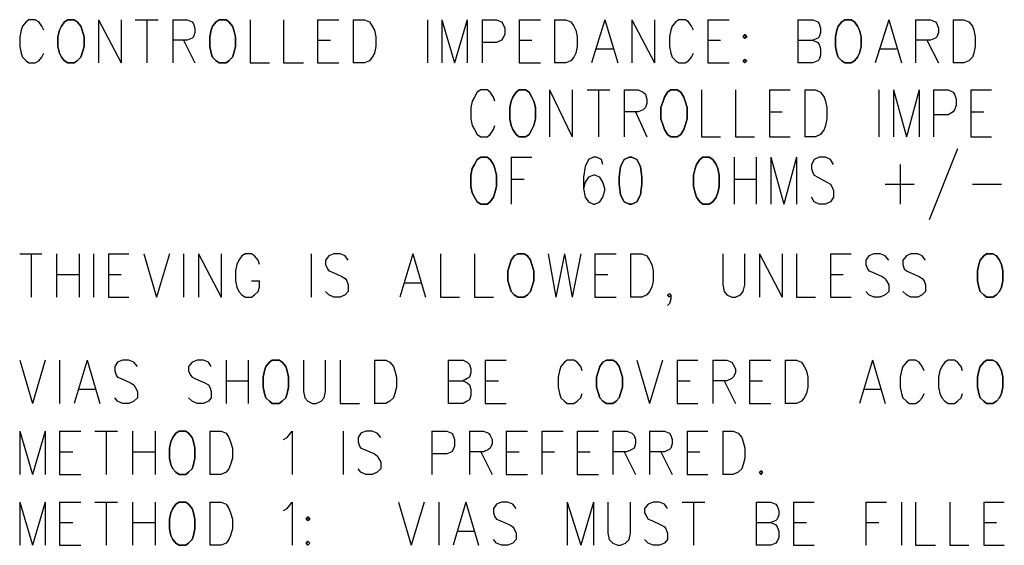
# Model space of a CAD drawing. Extents: x 11.9 to 28.1, y 10.8 to 21.2.
# Tile 21 of 32: x 23.207 to 24.595, y 16.309 to 17.05. Entities that reach past the tile are written whole.
import ezdxf

# ---------------------------------------------------------------- set-up
doc = ezdxf.new("R2010")
doc.units = 0
doc.layers.add('DRILLDWG_pho', color=1, linetype='CONTINUOUS')

msp = doc.modelspace()

# ---------------------------------------------------------------- linework, layer by layer
at = {"layer": 'DRILLDWG_pho'}
for points in [[(23.216, 17.047), (23.211, 17.041)], [(23.22, 17.05), (23.216, 17.047)], [(23.229, 17.05), (23.22, 17.05)], [(23.234, 17.047), (23.229, 17.05)], [(23.238, 17.041), (23.234, 17.047)], [(23.318, 17.05), (23.318, 16.989)], [(23.318, 17.05), (23.35, 16.989)], [(23.35, 17.05), (23.35, 16.989)], [(23.37, 17.05), (23.402, 17.05)], [(23.386, 17.05), (23.386, 16.989)], [(23.423, 17.05), (23.423, 16.989)], [(23.423, 17.05), (23.443, 17.05)], [(23.443, 17.05), (23.45, 17.047)], [(23.45, 17.047), (23.452, 17.044)], [(23.532, 17.05), (23.532, 16.989)], [(23.579, 17.05), (23.579, 16.989)], [(23.627, 17.05), (23.627, 16.989)], [(23.627, 17.05), (23.657, 17.05)], [(23.677, 17.05), (23.677, 16.989)], [(23.677, 17.05), (23.693, 17.05)], [(23.693, 17.05), (23.7, 17.047)], [(23.7, 17.047), (23.704, 17.041)], [(23.782, 17.05), (23.782, 16.989)], [(23.802, 17.05), (23.802, 16.989)], [(23.802, 17.05), (23.82, 16.989)], [(23.838, 17.05), (23.82, 16.989)], [(23.838, 17.05), (23.838, 16.989)], [(23.859, 17.05), (23.859, 16.989)], [(23.859, 17.05), (23.879, 17.05)], [(23.879, 17.05), (23.886, 17.047)], [(23.886, 17.047), (23.888, 17.044)], [(23.911, 17.05), (23.911, 16.989)], [(23.911, 17.05), (23.941, 17.05)], [(23.961, 17.05), (23.961, 16.989)], [(23.961, 17.05), (23.977, 17.05)], [(23.977, 17.05), (23.984, 17.047)], [(23.984, 17.047), (23.988, 17.041)], [(24.032, 17.05), (24.013, 16.989)], [(24.032, 17.05), (24.05, 16.989)], [(24.07, 17.05), (24.07, 16.989)], [(24.07, 17.05), (24.102, 16.989)], [(24.102, 17.05), (24.102, 16.989)], [(24.132, 17.047), (24.127, 17.041)], [(24.136, 17.05), (24.132, 17.047)], [(24.145, 17.05), (24.136, 17.05)], [(24.15, 17.047), (24.145, 17.05)], [(24.154, 17.041), (24.15, 17.047)], [(24.177, 17.05), (24.177, 16.989)], [(24.177, 17.05), (24.207, 17.05)], [(24.304, 17.05), (24.304, 16.989)], [(24.304, 17.05), (24.325, 17.05)], [(24.325, 17.05), (24.332, 17.047)], [(24.332, 17.047), (24.334, 17.044)], [(24.432, 17.05), (24.413, 16.989)], [(24.432, 17.05), (24.45, 16.989)], [(24.47, 17.05), (24.47, 16.989)], [(24.47, 17.05), (24.491, 17.05)], [(24.491, 17.05), (24.498, 17.047)], [(24.498, 17.047), (24.5, 17.044)], [(24.523, 17.05), (24.523, 16.989)], [(24.523, 17.05), (24.538, 17.05)], [(24.538, 17.05), (24.545, 17.047)], [(24.545, 17.047), (24.55, 17.041)], [(23.209, 17.035), (23.207, 17.026)], [(23.211, 17.041), (23.209, 17.035)], [(23.241, 17.035), (23.238, 17.041)], [(23.452, 17.044), (23.454, 17.038)], [(23.454, 17.032), (23.452, 17.026)], [(23.454, 17.038), (23.454, 17.032)], [(23.704, 17.041), (23.707, 17.035)], [(23.707, 17.035), (23.709, 17.026)], [(23.888, 17.044), (23.891, 17.038)], [(23.891, 17.038), (23.891, 17.029)], [(23.988, 17.041), (23.991, 17.035)], [(23.991, 17.035), (23.993, 17.026)], [(24.125, 17.035), (24.123, 17.026)], [(24.127, 17.041), (24.125, 17.035)], [(24.157, 17.035), (24.154, 17.041)], [(24.334, 17.044), (24.336, 17.038)], [(24.336, 17.032), (24.334, 17.026)], [(24.336, 17.038), (24.336, 17.032)], [(24.5, 17.044), (24.502, 17.038)], [(24.502, 17.032), (24.5, 17.026)], [(24.502, 17.038), (24.502, 17.032)], [(24.55, 17.041), (24.552, 17.035)], [(24.552, 17.035), (24.554, 17.026)], [(23.207, 17.026), (23.207, 17.012)], [(23.443, 17.021), (23.423, 17.021)], [(23.438, 17.021), (23.454, 16.989)], [(23.45, 17.024), (23.443, 17.021)], [(23.452, 17.026), (23.45, 17.024)], [(23.627, 17.021), (23.645, 17.021)], [(23.709, 17.026), (23.709, 17.012)], [(23.879, 17.018), (23.859, 17.018)], [(23.886, 17.021), (23.879, 17.018)], [(23.888, 17.024), (23.886, 17.021)], [(23.891, 17.029), (23.888, 17.024)], [(23.911, 17.021), (23.929, 17.021)], [(23.993, 17.026), (23.993, 17.012)], [(24.123, 17.026), (24.123, 17.012)], [(24.177, 17.021), (24.195, 17.021)], [(24.304, 17.021), (24.325, 17.021)], [(24.332, 17.024), (24.325, 17.021)], [(24.325, 17.021), (24.332, 17.018)], [(24.334, 17.026), (24.332, 17.024)], [(24.332, 17.018), (24.334, 17.015)], [(24.491, 17.021), (24.47, 17.021)], [(24.486, 17.021), (24.502, 16.989)], [(24.498, 17.024), (24.491, 17.021)], [(24.5, 17.026), (24.498, 17.024)], [(24.554, 17.026), (24.554, 17.012)], [(23.207, 17.012), (23.209, 17.003)], [(23.209, 17.003), (23.211, 16.997)], [(23.238, 16.997), (23.241, 17.003)], [(23.707, 17.003), (23.704, 16.997)], [(23.709, 17.012), (23.707, 17.003)], [(23.991, 17.003), (23.988, 16.997)], [(23.993, 17.012), (23.991, 17.003)], [(24.02, 17.009), (24.043, 17.009)], [(24.123, 17.012), (24.125, 17.003)], [(24.125, 17.003), (24.127, 16.997)], [(24.154, 16.997), (24.157, 17.003)], [(24.334, 17.015), (24.336, 17.009)], [(24.336, 17.009), (24.336, 17)], [(24.42, 17.009), (24.443, 17.009)], [(24.552, 17.003), (24.55, 16.997)], [(24.554, 17.012), (24.552, 17.003)], [(23.211, 16.997), (23.216, 16.992)], [(23.216, 16.992), (23.22, 16.989)], [(23.229, 16.989), (23.234, 16.992)], [(23.234, 16.992), (23.238, 16.997)], [(23.7, 16.992), (23.693, 16.989)], [(23.704, 16.997), (23.7, 16.992)], [(23.984, 16.992), (23.977, 16.989)], [(23.988, 16.997), (23.984, 16.992)], [(24.127, 16.997), (24.132, 16.992)], [(24.132, 16.992), (24.136, 16.989)], [(24.145, 16.989), (24.15, 16.992)], [(24.15, 16.992), (24.154, 16.997)], [(24.332, 16.992), (24.325, 16.989)], [(24.334, 16.994), (24.332, 16.992)], [(24.336, 17), (24.334, 16.994)], [(24.545, 16.992), (24.538, 16.989)], [(24.55, 16.997), (24.545, 16.992)], [(23.22, 16.989), (23.229, 16.989)], [(23.532, 16.989), (23.559, 16.989)], [(23.579, 16.989), (23.607, 16.989)], [(23.627, 16.989), (23.657, 16.989)], [(23.693, 16.989), (23.677, 16.989)], [(23.911, 16.989), (23.941, 16.989)], [(23.977, 16.989), (23.961, 16.989)], [(24.136, 16.989), (24.145, 16.989)], [(24.177, 16.989), (24.207, 16.989)], [(24.325, 16.989), (24.304, 16.989)], [(24.538, 16.989), (24.523, 16.989)], [(23.852, 16.948), (23.848, 16.941)], [(23.857, 16.951), (23.852, 16.948)], [(23.866, 16.951), (23.857, 16.951)], [(23.87, 16.948), (23.866, 16.951)], [(23.875, 16.941), (23.87, 16.948)], [(23.954, 16.951), (23.954, 16.885)], [(23.954, 16.951), (23.986, 16.885)], [(23.986, 16.951), (23.986, 16.885)], [(24.007, 16.951), (24.039, 16.951)], [(24.023, 16.951), (24.023, 16.885)], [(24.059, 16.951), (24.059, 16.885)], [(24.059, 16.951), (24.079, 16.951)], [(24.079, 16.951), (24.086, 16.948)], [(24.086, 16.948), (24.089, 16.945)], [(24.168, 16.951), (24.168, 16.885)], [(24.216, 16.951), (24.216, 16.885)], [(24.264, 16.951), (24.264, 16.885)], [(24.264, 16.951), (24.293, 16.951)], [(24.314, 16.951), (24.314, 16.885)], [(24.314, 16.951), (24.329, 16.951)], [(24.329, 16.951), (24.336, 16.948)], [(24.336, 16.948), (24.341, 16.941)], [(24.418, 16.951), (24.418, 16.885)], [(24.439, 16.951), (24.439, 16.885)], [(24.439, 16.951), (24.457, 16.885)], [(24.475, 16.951), (24.457, 16.885)], [(24.475, 16.951), (24.475, 16.885)], [(24.495, 16.951), (24.495, 16.885)], [(24.495, 16.951), (24.516, 16.951)], [(24.516, 16.951), (24.523, 16.948)], [(24.523, 16.948), (24.525, 16.945)], [(24.548, 16.951), (24.548, 16.885)], [(24.548, 16.951), (24.577, 16.951)], [(23.845, 16.935), (23.843, 16.926)], [(23.848, 16.941), (23.845, 16.935)], [(23.877, 16.935), (23.875, 16.941)], [(24.089, 16.945), (24.091, 16.938)], [(24.091, 16.938), (24.091, 16.932)], [(24.341, 16.941), (24.343, 16.935)], [(24.343, 16.935), (24.345, 16.926)], [(24.525, 16.945), (24.527, 16.938)], [(24.527, 16.938), (24.527, 16.929)], [(23.843, 16.926), (23.843, 16.91)], [(24.079, 16.92), (24.059, 16.92)], [(24.075, 16.92), (24.091, 16.885)], [(24.086, 16.923), (24.079, 16.92)], [(24.089, 16.926), (24.086, 16.923)], [(24.091, 16.932), (24.089, 16.926)], [(24.264, 16.92), (24.282, 16.92)], [(24.345, 16.926), (24.345, 16.91)], [(24.523, 16.92), (24.516, 16.916)], [(24.525, 16.923), (24.523, 16.92)], [(24.527, 16.929), (24.525, 16.923)], [(24.548, 16.92), (24.566, 16.92)], [(23.843, 16.91), (23.845, 16.901)], [(24.345, 16.91), (24.343, 16.901)], [(24.516, 16.916), (24.495, 16.916)], [(23.845, 16.901), (23.848, 16.895)], [(23.848, 16.895), (23.852, 16.888)], [(23.87, 16.888), (23.875, 16.895)], [(23.875, 16.895), (23.877, 16.901)], [(24.341, 16.895), (24.336, 16.888)], [(24.343, 16.901), (24.341, 16.895)], [(23.852, 16.888), (23.857, 16.885)], [(23.857, 16.885), (23.866, 16.885)], [(23.866, 16.885), (23.87, 16.888)], [(24.168, 16.885), (24.195, 16.885)], [(24.216, 16.885), (24.243, 16.885)], [(24.264, 16.885), (24.293, 16.885)], [(24.329, 16.885), (24.314, 16.885)], [(24.336, 16.888), (24.329, 16.885)], [(24.548, 16.885), (24.577, 16.885)], [(24.529, 16.868), (24.489, 16.768)], [(23.9, 16.856), (23.9, 16.79)], [(23.9, 16.856), (23.929, 16.856)], [(24.009, 16.853), (24.004, 16.843)], [(24.016, 16.856), (24.009, 16.853)], [(24.02, 16.856), (24.016, 16.856)], [(24.027, 16.853), (24.02, 16.856)], [(24.029, 16.846), (24.027, 16.853)], [(24.214, 16.856), (24.214, 16.79)], [(24.245, 16.856), (24.245, 16.79)], [(24.266, 16.856), (24.266, 16.79)], [(24.266, 16.856), (24.284, 16.79)], [(24.302, 16.856), (24.284, 16.79)], [(24.302, 16.856), (24.302, 16.79)], [(24.327, 16.853), (24.323, 16.846)], [(24.334, 16.856), (24.327, 16.853)], [(24.343, 16.856), (24.334, 16.856)], [(24.35, 16.853), (24.343, 16.856)], [(24.354, 16.846), (24.35, 16.853)], [(24.004, 16.843), (24.002, 16.828)], [(24.323, 16.846), (24.323, 16.84)], [(24.323, 16.84), (24.325, 16.834)], [(24.448, 16.846), (24.448, 16.79)], [(23.9, 16.825), (23.918, 16.825)], [(24.002, 16.828), (24.002, 16.812)], [(24.009, 16.828), (24.004, 16.821)], [(24.016, 16.831), (24.009, 16.828)], [(24.018, 16.831), (24.016, 16.831)], [(24.025, 16.828), (24.018, 16.831)], [(24.029, 16.821), (24.025, 16.828)], [(24.214, 16.825), (24.245, 16.825)], [(24.325, 16.834), (24.327, 16.831)], [(24.327, 16.831), (24.332, 16.828)], [(24.332, 16.828), (24.345, 16.821)], [(24.004, 16.821), (24.002, 16.812)], [(24.002, 16.812), (24.004, 16.8)], [(24.032, 16.812), (24.029, 16.821)], [(24.029, 16.8), (24.032, 16.809)], [(24.032, 16.809), (24.032, 16.812)], [(24.345, 16.821), (24.35, 16.818)], [(24.35, 16.818), (24.352, 16.815)], [(24.352, 16.815), (24.354, 16.809)], [(24.354, 16.809), (24.354, 16.8)], [(24.427, 16.818), (24.468, 16.818)], [(24.55, 16.818), (24.591, 16.818)], [(24.004, 16.8), (24.009, 16.793)], [(24.025, 16.793), (24.029, 16.8)], [(24.327, 16.793), (24.323, 16.8)], [(24.354, 16.8), (24.35, 16.793)], [(24.009, 16.793), (24.016, 16.79)], [(24.016, 16.79), (24.018, 16.79)], [(24.018, 16.79), (24.025, 16.793)], [(24.334, 16.79), (24.327, 16.793)], [(24.343, 16.79), (24.334, 16.79)], [(24.35, 16.793), (24.343, 16.79)], [(23.207, 16.72), (23.238, 16.72)], [(23.223, 16.72), (23.223, 16.659)], [(23.259, 16.72), (23.259, 16.659)], [(23.291, 16.72), (23.291, 16.659)], [(23.311, 16.72), (23.311, 16.659)], [(23.332, 16.72), (23.332, 16.659)], [(23.332, 16.72), (23.361, 16.72)], [(23.382, 16.72), (23.4, 16.659)], [(23.418, 16.72), (23.4, 16.659)], [(23.438, 16.72), (23.438, 16.659)], [(23.459, 16.72), (23.459, 16.659)], [(23.459, 16.72), (23.491, 16.659)], [(23.491, 16.72), (23.491, 16.659)], [(23.52, 16.717), (23.516, 16.711)], [(23.525, 16.72), (23.52, 16.717)], [(23.534, 16.72), (23.525, 16.72)], [(23.538, 16.717), (23.534, 16.72)], [(23.543, 16.711), (23.538, 16.717)], [(23.618, 16.72), (23.618, 16.659)], [(23.643, 16.717), (23.638, 16.711)], [(23.65, 16.72), (23.643, 16.717)], [(23.659, 16.72), (23.65, 16.72)], [(23.666, 16.717), (23.659, 16.72)], [(23.67, 16.711), (23.666, 16.717)], [(23.761, 16.72), (23.743, 16.659)], [(23.761, 16.72), (23.779, 16.659)], [(23.8, 16.72), (23.8, 16.659)], [(23.848, 16.72), (23.848, 16.659)], [(23.952, 16.72), (23.963, 16.659)], [(23.975, 16.72), (23.963, 16.659)], [(23.975, 16.72), (23.986, 16.659)], [(23.998, 16.72), (23.986, 16.659)], [(24.018, 16.72), (24.018, 16.659)], [(24.018, 16.72), (24.048, 16.72)], [(24.068, 16.72), (24.068, 16.659)], [(24.068, 16.72), (24.084, 16.72)], [(24.084, 16.72), (24.091, 16.717)], [(24.091, 16.717), (24.095, 16.711)], [(24.198, 16.72), (24.198, 16.676)], [(24.229, 16.676), (24.229, 16.72)], [(24.25, 16.72), (24.25, 16.659)], [(24.25, 16.72), (24.282, 16.659)], [(24.282, 16.72), (24.282, 16.659)], [(24.302, 16.72), (24.302, 16.659)], [(24.35, 16.72), (24.35, 16.659)], [(24.35, 16.72), (24.379, 16.72)], [(24.404, 16.717), (24.4, 16.711)], [(24.411, 16.72), (24.404, 16.717)], [(24.42, 16.72), (24.411, 16.72)], [(24.427, 16.717), (24.42, 16.72)], [(24.432, 16.711), (24.427, 16.717)], [(24.457, 16.717), (24.452, 16.711)], [(24.463, 16.72), (24.457, 16.717)], [(24.473, 16.72), (24.463, 16.72)], [(24.479, 16.717), (24.473, 16.72)], [(24.484, 16.711), (24.479, 16.717)], [(23.513, 16.705), (23.511, 16.696)], [(23.516, 16.711), (23.513, 16.705)], [(23.545, 16.705), (23.543, 16.711)], [(23.638, 16.711), (23.638, 16.705)], [(23.638, 16.705), (23.641, 16.699)], [(23.641, 16.699), (23.643, 16.696)], [(24.095, 16.711), (24.098, 16.705)], [(24.098, 16.705), (24.1, 16.696)], [(24.4, 16.711), (24.4, 16.705)], [(24.4, 16.705), (24.402, 16.699)], [(24.402, 16.699), (24.404, 16.696)], [(24.452, 16.711), (24.452, 16.705)], [(24.452, 16.705), (24.454, 16.699)], [(24.454, 16.699), (24.457, 16.696)], [(23.259, 16.691), (23.291, 16.691)], [(23.332, 16.691), (23.35, 16.691)], [(23.511, 16.696), (23.511, 16.682)], [(23.643, 16.696), (23.648, 16.694)], [(23.648, 16.694), (23.661, 16.688)], [(23.661, 16.688), (23.666, 16.685)], [(23.666, 16.685), (23.668, 16.682)], [(24.018, 16.691), (24.036, 16.691)], [(24.1, 16.696), (24.1, 16.682)], [(24.35, 16.691), (24.368, 16.691)], [(24.404, 16.696), (24.409, 16.694)], [(24.409, 16.694), (24.423, 16.688)], [(24.423, 16.688), (24.427, 16.685)], [(24.427, 16.685), (24.429, 16.682)], [(24.457, 16.696), (24.461, 16.694)], [(24.461, 16.694), (24.475, 16.688)], [(24.475, 16.688), (24.479, 16.685)], [(24.479, 16.685), (24.482, 16.682)], [(23.511, 16.682), (23.513, 16.673)], [(23.513, 16.673), (23.516, 16.667)], [(23.534, 16.682), (23.545, 16.682)], [(23.543, 16.667), (23.545, 16.673)], [(23.545, 16.673), (23.545, 16.682)], [(23.668, 16.682), (23.67, 16.676)], [(23.67, 16.676), (23.67, 16.667)], [(23.75, 16.679), (23.773, 16.679)], [(24.098, 16.673), (24.095, 16.667)], [(24.1, 16.682), (24.098, 16.673)], [(24.198, 16.676), (24.2, 16.667)], [(24.227, 16.667), (24.229, 16.676)], [(24.429, 16.682), (24.432, 16.676)], [(24.432, 16.676), (24.432, 16.667)], [(24.482, 16.682), (24.484, 16.676)], [(24.484, 16.676), (24.484, 16.667)], [(23.332, 16.659), (23.361, 16.659)], [(23.516, 16.667), (23.52, 16.662)], [(23.52, 16.662), (23.525, 16.659)], [(23.525, 16.659), (23.534, 16.659)], [(23.534, 16.659), (23.538, 16.662)], [(23.538, 16.662), (23.543, 16.667)], [(23.643, 16.662), (23.638, 16.667)], [(23.65, 16.659), (23.643, 16.662)], [(23.659, 16.659), (23.65, 16.659)], [(23.666, 16.662), (23.659, 16.659)], [(23.67, 16.667), (23.666, 16.662)], [(23.8, 16.659), (23.827, 16.659)], [(23.848, 16.659), (23.875, 16.659)], [(24.018, 16.659), (24.048, 16.659)], [(24.084, 16.659), (24.068, 16.659)], [(24.091, 16.662), (24.084, 16.659)], [(24.095, 16.667), (24.091, 16.662)], [(24.12, 16.662), (24.123, 16.664)], [(24.123, 16.659), (24.12, 16.662)], [(24.123, 16.664), (24.125, 16.662)], [(24.125, 16.662), (24.123, 16.659)], [(24.125, 16.656), (24.123, 16.65)], [(24.125, 16.662), (24.125, 16.656)], [(24.2, 16.667), (24.204, 16.662)], [(24.204, 16.662), (24.211, 16.659)], [(24.211, 16.659), (24.216, 16.659)], [(24.216, 16.659), (24.223, 16.662)], [(24.223, 16.662), (24.227, 16.667)], [(24.302, 16.659), (24.329, 16.659)], [(24.35, 16.659), (24.379, 16.659)], [(24.404, 16.662), (24.4, 16.667)], [(24.411, 16.659), (24.404, 16.662)], [(24.42, 16.659), (24.411, 16.659)], [(24.427, 16.662), (24.42, 16.659)], [(24.432, 16.667), (24.427, 16.662)], [(24.457, 16.662), (24.452, 16.667)], [(24.463, 16.659), (24.457, 16.662)], [(24.473, 16.659), (24.463, 16.659)], [(24.479, 16.662), (24.473, 16.659)], [(24.484, 16.667), (24.479, 16.662)], [(24.123, 16.65), (24.12, 16.647)], [(23.207, 16.57), (23.225, 16.509)], [(23.243, 16.57), (23.225, 16.509)], [(23.263, 16.57), (23.263, 16.509)], [(23.302, 16.57), (23.284, 16.509)], [(23.302, 16.57), (23.32, 16.509)], [(23.345, 16.567), (23.341, 16.561)], [(23.341, 16.561), (23.341, 16.555)], [(23.352, 16.57), (23.345, 16.567)], [(23.361, 16.57), (23.352, 16.57)], [(23.368, 16.567), (23.361, 16.57)], [(23.373, 16.561), (23.368, 16.567)], [(23.45, 16.567), (23.445, 16.561)], [(23.445, 16.561), (23.445, 16.555)], [(23.457, 16.57), (23.45, 16.567)], [(23.466, 16.57), (23.457, 16.57)], [(23.473, 16.567), (23.466, 16.57)], [(23.477, 16.561), (23.473, 16.567)], [(23.498, 16.57), (23.498, 16.509)], [(23.529, 16.57), (23.529, 16.509)], [(23.607, 16.57), (23.607, 16.526)], [(23.638, 16.526), (23.638, 16.57)], [(23.659, 16.57), (23.659, 16.509)], [(23.707, 16.57), (23.707, 16.509)], [(23.707, 16.57), (23.723, 16.57)], [(23.723, 16.57), (23.729, 16.567)], [(23.729, 16.567), (23.734, 16.561)], [(23.734, 16.561), (23.736, 16.555)], [(23.811, 16.57), (23.811, 16.509)], [(23.811, 16.57), (23.832, 16.57)], [(23.832, 16.57), (23.838, 16.567)], [(23.838, 16.567), (23.841, 16.564)], [(23.841, 16.564), (23.843, 16.558)], [(23.863, 16.57), (23.863, 16.509)], [(23.863, 16.57), (23.893, 16.57)], [(23.97, 16.561), (23.968, 16.555)], [(23.975, 16.567), (23.97, 16.561)], [(23.979, 16.57), (23.975, 16.567)], [(23.988, 16.57), (23.979, 16.57)], [(23.993, 16.567), (23.988, 16.57)], [(23.998, 16.561), (23.993, 16.567)], [(24, 16.555), (23.998, 16.561)], [(24.077, 16.57), (24.095, 16.509)], [(24.113, 16.57), (24.095, 16.509)], [(24.134, 16.57), (24.134, 16.509)], [(24.134, 16.57), (24.163, 16.57)], [(24.184, 16.57), (24.184, 16.509)], [(24.184, 16.57), (24.204, 16.57)], [(24.204, 16.57), (24.211, 16.567)], [(24.211, 16.567), (24.213, 16.564)], [(24.213, 16.564), (24.216, 16.558)], [(24.236, 16.57), (24.236, 16.509)], [(24.236, 16.57), (24.266, 16.57)], [(24.286, 16.57), (24.286, 16.509)], [(24.286, 16.57), (24.302, 16.57)], [(24.302, 16.57), (24.309, 16.567)], [(24.309, 16.567), (24.313, 16.561)], [(24.313, 16.561), (24.316, 16.555)], [(24.409, 16.57), (24.391, 16.509)], [(24.409, 16.57), (24.427, 16.509)], [(24.452, 16.561), (24.45, 16.555)], [(24.457, 16.567), (24.452, 16.561)], [(24.461, 16.57), (24.457, 16.567)], [(24.47, 16.57), (24.461, 16.57)], [(24.475, 16.567), (24.47, 16.57)], [(24.479, 16.561), (24.475, 16.567)], [(24.482, 16.555), (24.479, 16.561)], [(24.507, 16.561), (24.504, 16.555)], [(24.511, 16.567), (24.507, 16.561)], [(24.516, 16.57), (24.511, 16.567)], [(24.525, 16.57), (24.516, 16.57)], [(24.529, 16.567), (24.525, 16.57)], [(24.534, 16.561), (24.529, 16.567)], [(24.536, 16.555), (24.534, 16.561)], [(23.341, 16.555), (23.343, 16.549)], [(23.343, 16.549), (23.345, 16.546)], [(23.345, 16.546), (23.35, 16.544)], [(23.445, 16.555), (23.448, 16.549)], [(23.448, 16.549), (23.45, 16.546)], [(23.45, 16.546), (23.454, 16.544)], [(23.736, 16.555), (23.738, 16.546)], [(23.738, 16.546), (23.738, 16.532)], [(23.841, 16.546), (23.838, 16.544)], [(23.843, 16.552), (23.841, 16.546)], [(23.843, 16.558), (23.843, 16.552)], [(23.968, 16.555), (23.966, 16.546)], [(23.966, 16.546), (23.966, 16.532)], [(24.213, 16.546), (24.211, 16.544)], [(24.216, 16.552), (24.213, 16.546)], [(24.216, 16.558), (24.216, 16.552)], [(24.316, 16.555), (24.318, 16.546)], [(24.318, 16.546), (24.318, 16.532)], [(24.45, 16.555), (24.448, 16.546)], [(24.448, 16.546), (24.448, 16.532)], [(24.504, 16.555), (24.502, 16.546)], [(24.502, 16.546), (24.502, 16.532)], [(23.35, 16.544), (23.363, 16.538)], [(23.363, 16.538), (23.368, 16.535)], [(23.368, 16.535), (23.37, 16.532)], [(23.37, 16.532), (23.373, 16.526)], [(23.454, 16.544), (23.468, 16.538)], [(23.468, 16.538), (23.473, 16.535)], [(23.473, 16.535), (23.475, 16.532)], [(23.475, 16.532), (23.477, 16.526)], [(23.498, 16.541), (23.529, 16.541)], [(23.738, 16.532), (23.736, 16.523)], [(23.811, 16.541), (23.832, 16.541)], [(23.838, 16.544), (23.832, 16.541)], [(23.832, 16.541), (23.838, 16.538)], [(23.838, 16.538), (23.841, 16.535)], [(23.841, 16.535), (23.843, 16.529)], [(23.863, 16.541), (23.882, 16.541)], [(23.966, 16.532), (23.968, 16.523)], [(24.134, 16.541), (24.152, 16.541)], [(24.204, 16.541), (24.184, 16.541)], [(24.2, 16.541), (24.216, 16.509)], [(24.211, 16.544), (24.204, 16.541)], [(24.236, 16.541), (24.254, 16.541)], [(24.318, 16.532), (24.316, 16.523)], [(24.448, 16.532), (24.45, 16.523)], [(24.502, 16.532), (24.504, 16.523)], [(23.291, 16.529), (23.313, 16.529)], [(23.373, 16.526), (23.373, 16.517)], [(23.477, 16.526), (23.477, 16.517)], [(23.607, 16.526), (23.609, 16.517)], [(23.636, 16.517), (23.638, 16.526)], [(23.736, 16.523), (23.734, 16.517)], [(23.843, 16.52), (23.841, 16.514)], [(23.843, 16.529), (23.843, 16.52)], [(23.968, 16.523), (23.97, 16.517)], [(23.998, 16.517), (24, 16.523)], [(24.316, 16.523), (24.313, 16.517)], [(24.398, 16.529), (24.42, 16.529)], [(24.45, 16.523), (24.452, 16.517)], [(24.479, 16.517), (24.482, 16.523)], [(24.504, 16.523), (24.507, 16.517)], [(24.534, 16.517), (24.536, 16.523)], [(23.345, 16.512), (23.341, 16.517)], [(23.352, 16.509), (23.345, 16.512)], [(23.361, 16.509), (23.352, 16.509)], [(23.368, 16.512), (23.361, 16.509)], [(23.373, 16.517), (23.368, 16.512)], [(23.45, 16.512), (23.445, 16.517)], [(23.457, 16.509), (23.45, 16.512)], [(23.466, 16.509), (23.457, 16.509)], [(23.473, 16.512), (23.466, 16.509)], [(23.477, 16.517), (23.473, 16.512)], [(23.609, 16.517), (23.613, 16.512)], [(23.613, 16.512), (23.62, 16.509)], [(23.62, 16.509), (23.625, 16.509)], [(23.625, 16.509), (23.632, 16.512)], [(23.632, 16.512), (23.636, 16.517)], [(23.659, 16.509), (23.686, 16.509)], [(23.723, 16.509), (23.707, 16.509)], [(23.729, 16.512), (23.723, 16.509)], [(23.734, 16.517), (23.729, 16.512)], [(23.832, 16.509), (23.811, 16.509)], [(23.838, 16.512), (23.832, 16.509)], [(23.841, 16.514), (23.838, 16.512)], [(23.863, 16.509), (23.893, 16.509)], [(23.97, 16.517), (23.975, 16.512)], [(23.975, 16.512), (23.979, 16.509)], [(23.979, 16.509), (23.988, 16.509)], [(23.988, 16.509), (23.993, 16.512)], [(23.993, 16.512), (23.998, 16.517)], [(24.134, 16.509), (24.163, 16.509)], [(24.236, 16.509), (24.266, 16.509)], [(24.302, 16.509), (24.286, 16.509)], [(24.309, 16.512), (24.302, 16.509)], [(24.313, 16.517), (24.309, 16.512)], [(24.452, 16.517), (24.457, 16.512)], [(24.457, 16.512), (24.461, 16.509)], [(24.461, 16.509), (24.47, 16.509)], [(24.47, 16.509), (24.475, 16.512)], [(24.475, 16.512), (24.479, 16.517)], [(24.507, 16.517), (24.511, 16.512)], [(24.511, 16.512), (24.516, 16.509)], [(24.516, 16.509), (24.525, 16.509)], [(24.525, 16.509), (24.529, 16.512)], [(24.529, 16.512), (24.534, 16.517)], [(23.207, 16.47), (23.207, 16.409)], [(23.207, 16.47), (23.225, 16.409)], [(23.243, 16.47), (23.225, 16.409)], [(23.243, 16.47), (23.243, 16.409)], [(23.263, 16.47), (23.263, 16.409)], [(23.263, 16.47), (23.293, 16.47)], [(23.313, 16.47), (23.345, 16.47)], [(23.329, 16.47), (23.329, 16.409)], [(23.366, 16.47), (23.366, 16.409)], [(23.398, 16.47), (23.398, 16.409)], [(23.475, 16.47), (23.475, 16.409)], [(23.475, 16.47), (23.491, 16.47)], [(23.491, 16.47), (23.498, 16.467)], [(23.498, 16.467), (23.502, 16.461)], [(23.584, 16.461), (23.591, 16.47)], [(23.591, 16.47), (23.591, 16.409)], [(23.663, 16.47), (23.663, 16.409)], [(23.688, 16.467), (23.684, 16.461)], [(23.695, 16.47), (23.688, 16.467)], [(23.704, 16.47), (23.695, 16.47)], [(23.711, 16.467), (23.704, 16.47)], [(23.716, 16.461), (23.711, 16.467)], [(23.788, 16.47), (23.788, 16.409)], [(23.788, 16.47), (23.809, 16.47)], [(23.809, 16.47), (23.816, 16.467)], [(23.816, 16.467), (23.818, 16.464)], [(23.818, 16.464), (23.82, 16.458)], [(23.841, 16.47), (23.841, 16.409)], [(23.841, 16.47), (23.861, 16.47)], [(23.861, 16.47), (23.868, 16.467)], [(23.868, 16.467), (23.87, 16.464)], [(23.87, 16.464), (23.873, 16.458)], [(23.893, 16.47), (23.893, 16.409)], [(23.893, 16.47), (23.923, 16.47)], [(23.943, 16.47), (23.943, 16.409)], [(23.943, 16.47), (23.973, 16.47)], [(23.993, 16.47), (23.993, 16.409)], [(23.993, 16.47), (24.023, 16.47)], [(24.043, 16.47), (24.043, 16.409)], [(24.043, 16.47), (24.063, 16.47)], [(24.063, 16.47), (24.07, 16.467)], [(24.07, 16.467), (24.073, 16.464)], [(24.073, 16.464), (24.075, 16.458)], [(24.095, 16.47), (24.095, 16.409)], [(24.095, 16.47), (24.116, 16.47)], [(24.116, 16.47), (24.123, 16.467)], [(24.123, 16.467), (24.125, 16.464)], [(24.125, 16.464), (24.127, 16.458)], [(24.148, 16.47), (24.148, 16.409)], [(24.148, 16.47), (24.177, 16.47)], [(24.198, 16.47), (24.198, 16.409)], [(24.198, 16.47), (24.213, 16.47)], [(24.213, 16.47), (24.22, 16.467)], [(24.22, 16.467), (24.225, 16.461)], [(23.502, 16.461), (23.504, 16.455)], [(23.504, 16.455), (23.507, 16.446)], [(23.579, 16.458), (23.584, 16.461)], [(23.684, 16.461), (23.684, 16.455)], [(23.684, 16.455), (23.686, 16.449)], [(23.686, 16.449), (23.688, 16.446)], [(23.82, 16.449), (23.818, 16.444)], [(23.82, 16.458), (23.82, 16.449)], [(23.873, 16.452), (23.87, 16.446)], [(23.873, 16.458), (23.873, 16.452)], [(24.075, 16.452), (24.073, 16.446)], [(24.075, 16.458), (24.075, 16.452)], [(24.127, 16.452), (24.125, 16.446)], [(24.127, 16.458), (24.127, 16.452)], [(24.225, 16.461), (24.227, 16.455)], [(24.227, 16.455), (24.229, 16.446)], [(23.263, 16.441), (23.282, 16.441)], [(23.366, 16.441), (23.398, 16.441)], [(23.507, 16.446), (23.507, 16.432)], [(23.688, 16.446), (23.693, 16.444)], [(23.693, 16.444), (23.707, 16.438)], [(23.707, 16.438), (23.711, 16.435)], [(23.711, 16.435), (23.713, 16.432)], [(23.809, 16.438), (23.788, 16.438)], [(23.816, 16.441), (23.809, 16.438)], [(23.818, 16.444), (23.816, 16.441)], [(23.861, 16.441), (23.841, 16.441)], [(23.857, 16.441), (23.873, 16.409)], [(23.868, 16.444), (23.861, 16.441)], [(23.87, 16.446), (23.868, 16.444)], [(23.893, 16.441), (23.911, 16.441)], [(23.943, 16.441), (23.961, 16.441)], [(23.993, 16.441), (24.011, 16.441)], [(24.063, 16.441), (24.043, 16.441)], [(24.059, 16.441), (24.075, 16.409)], [(24.07, 16.444), (24.063, 16.441)], [(24.073, 16.446), (24.07, 16.444)], [(24.116, 16.441), (24.095, 16.441)], [(24.111, 16.441), (24.127, 16.409)], [(24.123, 16.444), (24.116, 16.441)], [(24.125, 16.446), (24.123, 16.444)], [(24.148, 16.441), (24.166, 16.441)], [(24.229, 16.446), (24.229, 16.432)], [(23.504, 16.423), (23.502, 16.417)], [(23.507, 16.432), (23.504, 16.423)], [(23.713, 16.432), (23.716, 16.426)], [(23.716, 16.426), (23.716, 16.417)], [(24.227, 16.423), (24.225, 16.417)], [(24.229, 16.432), (24.227, 16.423)], [(23.263, 16.409), (23.293, 16.409)], [(23.491, 16.409), (23.475, 16.409)], [(23.498, 16.412), (23.491, 16.409)], [(23.502, 16.417), (23.498, 16.412)], [(23.688, 16.412), (23.684, 16.417)], [(23.695, 16.409), (23.688, 16.412)], [(23.704, 16.409), (23.695, 16.409)], [(23.711, 16.412), (23.704, 16.409)], [(23.716, 16.417), (23.711, 16.412)], [(23.893, 16.409), (23.923, 16.409)], [(23.993, 16.409), (24.023, 16.409)], [(24.148, 16.409), (24.177, 16.409)], [(24.213, 16.409), (24.198, 16.409)], [(24.22, 16.412), (24.213, 16.409)], [(24.225, 16.417), (24.22, 16.412)], [(23.207, 16.37), (23.207, 16.309)], [(23.207, 16.37), (23.225, 16.309)], [(23.243, 16.37), (23.225, 16.309)], [(23.243, 16.37), (23.243, 16.309)], [(23.263, 16.37), (23.263, 16.309)], [(23.263, 16.37), (23.293, 16.37)], [(23.313, 16.37), (23.345, 16.37)], [(23.329, 16.37), (23.329, 16.309)], [(23.366, 16.37), (23.366, 16.309)], [(23.398, 16.37), (23.398, 16.309)], [(23.475, 16.37), (23.475, 16.309)], [(23.475, 16.37), (23.491, 16.37)], [(23.491, 16.37), (23.498, 16.367)], [(23.498, 16.367), (23.502, 16.361)], [(23.584, 16.361), (23.591, 16.37)], [(23.591, 16.37), (23.591, 16.309)], [(23.741, 16.37), (23.759, 16.309)], [(23.777, 16.37), (23.759, 16.309)], [(23.798, 16.37), (23.798, 16.309)], [(23.836, 16.37), (23.818, 16.309)], [(23.836, 16.37), (23.854, 16.309)], [(23.879, 16.367), (23.875, 16.361)], [(23.886, 16.37), (23.879, 16.367)], [(23.895, 16.37), (23.886, 16.37)], [(23.902, 16.367), (23.895, 16.37)], [(23.907, 16.361), (23.902, 16.367)], [(23.979, 16.37), (23.979, 16.309)], [(23.979, 16.37), (23.998, 16.309)], [(24.016, 16.37), (23.998, 16.309)], [(24.016, 16.37), (24.016, 16.309)], [(24.036, 16.37), (24.036, 16.326)], [(24.068, 16.326), (24.068, 16.37)], [(24.093, 16.367), (24.088, 16.361)], [(24.1, 16.37), (24.093, 16.367)], [(24.109, 16.37), (24.1, 16.37)], [(24.116, 16.367), (24.109, 16.37)], [(24.12, 16.361), (24.116, 16.367)], [(24.141, 16.37), (24.173, 16.37)], [(24.157, 16.37), (24.157, 16.309)], [(24.245, 16.37), (24.245, 16.309)], [(24.245, 16.37), (24.266, 16.37)], [(24.266, 16.37), (24.273, 16.367)], [(24.273, 16.367), (24.275, 16.364)], [(24.298, 16.37), (24.298, 16.309)], [(24.298, 16.37), (24.327, 16.37)], [(24.4, 16.37), (24.4, 16.309)], [(24.4, 16.37), (24.429, 16.37)], [(24.45, 16.37), (24.45, 16.309)], [(24.47, 16.37), (24.47, 16.309)], [(24.518, 16.37), (24.518, 16.309)], [(24.566, 16.37), (24.566, 16.309)], [(24.566, 16.37), (24.595, 16.37)], [(23.502, 16.361), (23.504, 16.355)], [(23.504, 16.355), (23.507, 16.346)], [(23.579, 16.358), (23.584, 16.361)], [(23.875, 16.361), (23.875, 16.355)], [(23.875, 16.355), (23.877, 16.349)], [(24.088, 16.361), (24.088, 16.355)], [(24.088, 16.355), (24.091, 16.349)], [(24.275, 16.364), (24.277, 16.358)], [(24.277, 16.352), (24.275, 16.346)], [(24.277, 16.358), (24.277, 16.352)], [(23.263, 16.341), (23.282, 16.341)], [(23.366, 16.341), (23.398, 16.341)], [(23.507, 16.346), (23.507, 16.332)], [(23.877, 16.349), (23.879, 16.346)], [(23.879, 16.346), (23.884, 16.344)], [(23.884, 16.344), (23.898, 16.338)], [(23.898, 16.338), (23.902, 16.335)], [(24.091, 16.349), (24.093, 16.346)], [(24.093, 16.346), (24.098, 16.344)], [(24.098, 16.344), (24.111, 16.338)], [(24.111, 16.338), (24.116, 16.335)], [(24.245, 16.341), (24.266, 16.341)], [(24.273, 16.344), (24.266, 16.341)], [(24.266, 16.341), (24.273, 16.338)], [(24.275, 16.346), (24.273, 16.344)], [(24.273, 16.338), (24.275, 16.335)], [(24.298, 16.341), (24.316, 16.341)], [(24.4, 16.341), (24.418, 16.341)], [(24.566, 16.341), (24.584, 16.341)], [(23.504, 16.323), (23.502, 16.317)], [(23.507, 16.332), (23.504, 16.323)], [(23.825, 16.329), (23.848, 16.329)], [(23.902, 16.335), (23.904, 16.332)], [(23.904, 16.332), (23.907, 16.326)], [(23.907, 16.326), (23.907, 16.317)], [(24.036, 16.326), (24.038, 16.317)], [(24.066, 16.317), (24.068, 16.326)], [(24.116, 16.335), (24.118, 16.332)], [(24.118, 16.332), (24.12, 16.326)], [(24.12, 16.326), (24.12, 16.317)], [(24.275, 16.335), (24.277, 16.329)], [(24.277, 16.329), (24.277, 16.32)], [(23.263, 16.309), (23.293, 16.309)], [(23.491, 16.309), (23.475, 16.309)], [(23.498, 16.312), (23.491, 16.309)], [(23.502, 16.317), (23.498, 16.312)], [(23.879, 16.312), (23.875, 16.317)], [(23.886, 16.309), (23.879, 16.312)], [(23.895, 16.309), (23.886, 16.309)], [(23.902, 16.312), (23.895, 16.309)], [(23.907, 16.317), (23.902, 16.312)], [(24.038, 16.317), (24.043, 16.312)], [(24.043, 16.312), (24.05, 16.309)], [(24.05, 16.309), (24.054, 16.309)], [(24.054, 16.309), (24.061, 16.312)], [(24.061, 16.312), (24.066, 16.317)], [(24.093, 16.312), (24.088, 16.317)], [(24.1, 16.309), (24.093, 16.312)], [(24.109, 16.309), (24.1, 16.309)], [(24.116, 16.312), (24.109, 16.309)], [(24.12, 16.317), (24.116, 16.312)], [(24.266, 16.309), (24.245, 16.309)], [(24.273, 16.312), (24.266, 16.309)], [(24.275, 16.315), (24.273, 16.312)], [(24.277, 16.32), (24.275, 16.315)], [(24.298, 16.309), (24.327, 16.309)], [(24.47, 16.309), (24.498, 16.309)], [(24.518, 16.309), (24.545, 16.309)], [(24.566, 16.309), (24.595, 16.309)]]:
    msp.add_lwpolyline(points, dxfattribs=at)
for points in [[(23.27, 17.047), (23.266, 17.041)], [(23.275, 17.05), (23.27, 17.047)], [(23.284, 17.05), (23.275, 17.05)], [(23.288, 17.047), (23.284, 17.05)], [(23.293, 17.041), (23.288, 17.047)], [(23.484, 17.047), (23.479, 17.041)], [(23.488, 17.05), (23.484, 17.047)], [(23.498, 17.05), (23.488, 17.05)], [(23.502, 17.047), (23.498, 17.05)], [(23.507, 17.041), (23.502, 17.047)], [(24.366, 17.047), (24.361, 17.041)], [(24.37, 17.05), (24.366, 17.047)], [(24.379, 17.05), (24.37, 17.05)], [(24.384, 17.047), (24.379, 17.05)], [(24.388, 17.041), (24.384, 17.047)], [(23.263, 17.035), (23.261, 17.026)], [(23.266, 17.041), (23.263, 17.035)], [(23.295, 17.035), (23.293, 17.041)], [(23.298, 17.026), (23.295, 17.035)], [(23.477, 17.035), (23.475, 17.026)], [(23.479, 17.041), (23.477, 17.035)], [(23.509, 17.035), (23.507, 17.041)], [(23.511, 17.026), (23.509, 17.035)], [(24.359, 17.035), (24.357, 17.026)], [(24.361, 17.041), (24.359, 17.035)], [(24.391, 17.035), (24.388, 17.041)], [(24.393, 17.026), (24.391, 17.035)], [(23.261, 17.026), (23.261, 17.012)], [(23.298, 17.012), (23.298, 17.026)], [(23.475, 17.026), (23.475, 17.012)], [(23.511, 17.012), (23.511, 17.026)], [(24.229, 17.029), (24.227, 17.026)], [(24.227, 17.026), (24.229, 17.024)], [(24.232, 17.026), (24.229, 17.029)], [(24.229, 17.024), (24.232, 17.026)], [(24.357, 17.026), (24.357, 17.012)], [(24.393, 17.012), (24.393, 17.026)], [(23.261, 17.012), (23.263, 17.003)], [(23.263, 17.003), (23.266, 16.997)], [(23.293, 16.997), (23.295, 17.003)], [(23.295, 17.003), (23.298, 17.012)], [(23.475, 17.012), (23.477, 17.003)], [(23.477, 17.003), (23.479, 16.997)], [(23.507, 16.997), (23.509, 17.003)], [(23.509, 17.003), (23.511, 17.012)], [(24.357, 17.012), (24.359, 17.003)], [(24.359, 17.003), (24.361, 16.997)], [(24.388, 16.997), (24.391, 17.003)], [(24.391, 17.003), (24.393, 17.012)], [(23.266, 16.997), (23.27, 16.992)], [(23.27, 16.992), (23.275, 16.989)], [(23.284, 16.989), (23.288, 16.992)], [(23.288, 16.992), (23.293, 16.997)], [(23.479, 16.997), (23.484, 16.992)], [(23.484, 16.992), (23.488, 16.989)], [(23.498, 16.989), (23.502, 16.992)], [(23.502, 16.992), (23.507, 16.997)], [(24.229, 16.994), (24.227, 16.992)], [(24.227, 16.992), (24.229, 16.989)], [(24.232, 16.992), (24.229, 16.994)], [(24.229, 16.989), (24.232, 16.992)], [(24.361, 16.997), (24.366, 16.992)], [(24.366, 16.992), (24.37, 16.989)], [(24.379, 16.989), (24.384, 16.992)], [(24.384, 16.992), (24.388, 16.997)], [(23.275, 16.989), (23.284, 16.989)], [(23.488, 16.989), (23.498, 16.989)], [(24.37, 16.989), (24.379, 16.989)], [(23.907, 16.948), (23.902, 16.941)], [(23.911, 16.951), (23.907, 16.948)], [(23.92, 16.951), (23.911, 16.951)], [(23.925, 16.948), (23.92, 16.951)], [(23.929, 16.941), (23.925, 16.948)], [(24.12, 16.948), (24.116, 16.941)], [(24.125, 16.951), (24.12, 16.948)], [(24.134, 16.951), (24.125, 16.951)], [(24.139, 16.948), (24.134, 16.951)], [(24.143, 16.941), (24.139, 16.948)], [(23.9, 16.935), (23.898, 16.926)], [(23.902, 16.941), (23.9, 16.935)], [(23.932, 16.935), (23.929, 16.941)], [(23.934, 16.926), (23.932, 16.935)], [(24.114, 16.935), (24.111, 16.926)], [(24.116, 16.941), (24.114, 16.935)], [(24.145, 16.935), (24.143, 16.941)], [(24.148, 16.926), (24.145, 16.935)], [(23.898, 16.926), (23.898, 16.91)], [(23.934, 16.91), (23.934, 16.926)], [(24.111, 16.926), (24.111, 16.91)], [(24.148, 16.91), (24.148, 16.926)], [(23.898, 16.91), (23.9, 16.901)], [(23.932, 16.901), (23.934, 16.91)], [(24.111, 16.91), (24.114, 16.901)], [(24.145, 16.901), (24.148, 16.91)], [(23.9, 16.901), (23.902, 16.895)], [(23.902, 16.895), (23.907, 16.888)], [(23.925, 16.888), (23.929, 16.895)], [(23.929, 16.895), (23.932, 16.901)], [(24.114, 16.901), (24.116, 16.895)], [(24.116, 16.895), (24.12, 16.888)], [(24.139, 16.888), (24.143, 16.895)], [(24.143, 16.895), (24.145, 16.901)], [(23.907, 16.888), (23.911, 16.885)], [(23.911, 16.885), (23.92, 16.885)], [(23.92, 16.885), (23.925, 16.888)], [(24.12, 16.888), (24.125, 16.885)], [(24.125, 16.885), (24.134, 16.885)], [(24.134, 16.885), (24.139, 16.888)], [(23.852, 16.853), (23.848, 16.846)], [(23.857, 16.856), (23.852, 16.853)], [(23.866, 16.856), (23.857, 16.856)], [(23.87, 16.853), (23.866, 16.856)], [(23.875, 16.846), (23.87, 16.853)], [(24.059, 16.853), (24.054, 16.843)], [(24.066, 16.856), (24.059, 16.853)], [(24.07, 16.856), (24.066, 16.856)], [(24.077, 16.853), (24.07, 16.856)], [(24.082, 16.843), (24.077, 16.853)], [(24.166, 16.853), (24.161, 16.846)], [(24.17, 16.856), (24.166, 16.853)], [(24.179, 16.856), (24.17, 16.856)], [(24.184, 16.853), (24.179, 16.856)], [(24.189, 16.846), (24.184, 16.853)], [(23.845, 16.84), (23.843, 16.831)], [(23.848, 16.846), (23.845, 16.84)], [(23.877, 16.84), (23.875, 16.846)], [(23.879, 16.831), (23.877, 16.84)], [(24.054, 16.843), (24.052, 16.828)], [(24.084, 16.828), (24.082, 16.843)], [(24.159, 16.84), (24.157, 16.831)], [(24.161, 16.846), (24.159, 16.84)], [(24.191, 16.84), (24.189, 16.846)], [(24.193, 16.831), (24.191, 16.84)], [(23.843, 16.831), (23.843, 16.815)], [(23.879, 16.815), (23.879, 16.831)], [(24.052, 16.828), (24.052, 16.818)], [(24.084, 16.818), (24.084, 16.828)], [(24.157, 16.831), (24.157, 16.815)], [(24.193, 16.815), (24.193, 16.831)], [(23.843, 16.815), (23.845, 16.806)], [(23.877, 16.806), (23.879, 16.815)], [(24.052, 16.818), (24.054, 16.803)], [(24.082, 16.803), (24.084, 16.818)], [(24.157, 16.815), (24.159, 16.806)], [(24.191, 16.806), (24.193, 16.815)], [(23.845, 16.806), (23.848, 16.8)], [(23.848, 16.8), (23.852, 16.793)], [(23.87, 16.793), (23.875, 16.8)], [(23.875, 16.8), (23.877, 16.806)], [(24.054, 16.803), (24.059, 16.793)], [(24.077, 16.793), (24.082, 16.803)], [(24.159, 16.806), (24.161, 16.8)], [(24.161, 16.8), (24.166, 16.793)], [(24.184, 16.793), (24.189, 16.8)], [(24.189, 16.8), (24.191, 16.806)], [(23.852, 16.793), (23.857, 16.79)], [(23.857, 16.79), (23.866, 16.79)], [(23.866, 16.79), (23.87, 16.793)], [(24.059, 16.793), (24.066, 16.79)], [(24.066, 16.79), (24.07, 16.79)], [(24.07, 16.79), (24.077, 16.793)], [(24.166, 16.793), (24.17, 16.79)], [(24.17, 16.79), (24.179, 16.79)], [(24.179, 16.79), (24.184, 16.793)], [(23.904, 16.717), (23.9, 16.711)], [(23.909, 16.72), (23.904, 16.717)], [(23.918, 16.72), (23.909, 16.72)], [(23.923, 16.717), (23.918, 16.72)], [(23.927, 16.711), (23.923, 16.717)], [(24.566, 16.717), (24.561, 16.711)], [(24.57, 16.72), (24.566, 16.717)], [(24.579, 16.72), (24.57, 16.72)], [(24.584, 16.717), (24.579, 16.72)], [(24.588, 16.711), (24.584, 16.717)], [(23.898, 16.705), (23.895, 16.696)], [(23.9, 16.711), (23.898, 16.705)], [(23.929, 16.705), (23.927, 16.711)], [(23.932, 16.696), (23.929, 16.705)], [(24.559, 16.705), (24.557, 16.696)], [(24.561, 16.711), (24.559, 16.705)], [(24.591, 16.705), (24.588, 16.711)], [(24.593, 16.696), (24.591, 16.705)], [(23.895, 16.696), (23.895, 16.682)], [(23.932, 16.682), (23.932, 16.696)], [(24.557, 16.696), (24.557, 16.682)], [(24.593, 16.682), (24.593, 16.696)], [(23.895, 16.682), (23.898, 16.673)], [(23.898, 16.673), (23.9, 16.667)], [(23.927, 16.667), (23.929, 16.673)], [(23.929, 16.673), (23.932, 16.682)], [(24.557, 16.682), (24.559, 16.673)], [(24.559, 16.673), (24.561, 16.667)], [(24.588, 16.667), (24.591, 16.673)], [(24.591, 16.673), (24.593, 16.682)], [(23.9, 16.667), (23.904, 16.662)], [(23.904, 16.662), (23.909, 16.659)], [(23.909, 16.659), (23.918, 16.659)], [(23.918, 16.659), (23.923, 16.662)], [(23.923, 16.662), (23.927, 16.667)], [(24.561, 16.667), (24.566, 16.662)], [(24.566, 16.662), (24.57, 16.659)], [(24.57, 16.659), (24.579, 16.659)], [(24.579, 16.659), (24.584, 16.662)], [(24.584, 16.662), (24.588, 16.667)], [(23.554, 16.561), (23.552, 16.555)], [(23.559, 16.567), (23.554, 16.561)], [(23.563, 16.57), (23.559, 16.567)], [(23.573, 16.57), (23.563, 16.57)], [(23.577, 16.567), (23.573, 16.57)], [(23.582, 16.561), (23.577, 16.567)], [(23.584, 16.555), (23.582, 16.561)], [(24.025, 16.561), (24.023, 16.555)], [(24.029, 16.567), (24.025, 16.561)], [(24.034, 16.57), (24.029, 16.567)], [(24.043, 16.57), (24.034, 16.57)], [(24.048, 16.567), (24.043, 16.57)], [(24.052, 16.561), (24.048, 16.567)], [(24.054, 16.555), (24.052, 16.561)], [(24.561, 16.561), (24.559, 16.555)], [(24.566, 16.567), (24.561, 16.561)], [(24.57, 16.57), (24.566, 16.567)], [(24.579, 16.57), (24.57, 16.57)], [(24.584, 16.567), (24.579, 16.57)], [(24.588, 16.561), (24.584, 16.567)], [(24.591, 16.555), (24.588, 16.561)], [(23.552, 16.555), (23.55, 16.546)], [(23.55, 16.546), (23.55, 16.532)], [(23.586, 16.546), (23.584, 16.555)], [(23.586, 16.532), (23.586, 16.546)], [(24.023, 16.555), (24.02, 16.546)], [(24.02, 16.546), (24.02, 16.532)], [(24.057, 16.546), (24.054, 16.555)], [(24.057, 16.532), (24.057, 16.546)], [(24.559, 16.555), (24.557, 16.546)], [(24.557, 16.546), (24.557, 16.532)], [(24.593, 16.546), (24.591, 16.555)], [(24.593, 16.532), (24.593, 16.546)], [(23.55, 16.532), (23.552, 16.523)], [(23.584, 16.523), (23.586, 16.532)], [(24.02, 16.532), (24.023, 16.523)], [(24.054, 16.523), (24.057, 16.532)], [(24.557, 16.532), (24.559, 16.523)], [(24.591, 16.523), (24.593, 16.532)], [(23.552, 16.523), (23.554, 16.517)], [(23.582, 16.517), (23.584, 16.523)], [(24.023, 16.523), (24.025, 16.517)], [(24.052, 16.517), (24.054, 16.523)], [(24.559, 16.523), (24.561, 16.517)], [(24.588, 16.517), (24.591, 16.523)], [(23.554, 16.517), (23.559, 16.512)], [(23.559, 16.512), (23.563, 16.509)], [(23.563, 16.509), (23.573, 16.509)], [(23.573, 16.509), (23.577, 16.512)], [(23.577, 16.512), (23.582, 16.517)], [(24.025, 16.517), (24.029, 16.512)], [(24.029, 16.512), (24.034, 16.509)], [(24.034, 16.509), (24.043, 16.509)], [(24.043, 16.509), (24.048, 16.512)], [(24.048, 16.512), (24.052, 16.517)], [(24.561, 16.517), (24.566, 16.512)], [(24.566, 16.512), (24.57, 16.509)], [(24.57, 16.509), (24.579, 16.509)], [(24.579, 16.509), (24.584, 16.512)], [(24.584, 16.512), (24.588, 16.517)], [(23.427, 16.467), (23.423, 16.461)], [(23.432, 16.47), (23.427, 16.467)], [(23.441, 16.47), (23.432, 16.47)], [(23.445, 16.467), (23.441, 16.47)], [(23.45, 16.461), (23.445, 16.467)], [(23.42, 16.455), (23.418, 16.446)], [(23.423, 16.461), (23.42, 16.455)], [(23.452, 16.455), (23.45, 16.461)], [(23.454, 16.446), (23.452, 16.455)], [(23.418, 16.446), (23.418, 16.432)], [(23.454, 16.432), (23.454, 16.446)], [(23.418, 16.432), (23.42, 16.423)], [(23.42, 16.423), (23.423, 16.417)], [(23.45, 16.417), (23.452, 16.423)], [(23.452, 16.423), (23.454, 16.432)], [(23.423, 16.417), (23.427, 16.412)], [(23.427, 16.412), (23.432, 16.409)], [(23.432, 16.409), (23.441, 16.409)], [(23.441, 16.409), (23.445, 16.412)], [(23.445, 16.412), (23.45, 16.417)], [(24.252, 16.414), (24.25, 16.412)], [(24.25, 16.412), (24.252, 16.409)], [(24.254, 16.412), (24.252, 16.414)], [(24.252, 16.409), (24.254, 16.412)], [(23.427, 16.367), (23.423, 16.361)], [(23.432, 16.37), (23.427, 16.367)], [(23.441, 16.37), (23.432, 16.37)], [(23.445, 16.367), (23.441, 16.37)], [(23.45, 16.361), (23.445, 16.367)], [(23.42, 16.355), (23.418, 16.346)], [(23.423, 16.361), (23.42, 16.355)], [(23.452, 16.355), (23.45, 16.361)], [(23.454, 16.346), (23.452, 16.355)], [(23.418, 16.346), (23.418, 16.332)], [(23.454, 16.332), (23.454, 16.346)], [(23.613, 16.349), (23.611, 16.346)], [(23.611, 16.346), (23.613, 16.344)], [(23.616, 16.346), (23.613, 16.349)], [(23.613, 16.344), (23.616, 16.346)], [(23.418, 16.332), (23.42, 16.323)], [(23.42, 16.323), (23.423, 16.317)], [(23.45, 16.317), (23.452, 16.323)], [(23.452, 16.323), (23.454, 16.332)], [(23.423, 16.317), (23.427, 16.312)], [(23.427, 16.312), (23.432, 16.309)], [(23.432, 16.309), (23.441, 16.309)], [(23.441, 16.309), (23.445, 16.312)], [(23.445, 16.312), (23.45, 16.317)], [(23.613, 16.315), (23.611, 16.312)], [(23.611, 16.312), (23.613, 16.309)], [(23.616, 16.312), (23.613, 16.315)], [(23.613, 16.309), (23.616, 16.312)]]:
    msp.add_lwpolyline(points, close=True, dxfattribs=at)

doc.saveas('drawing.dxf')
